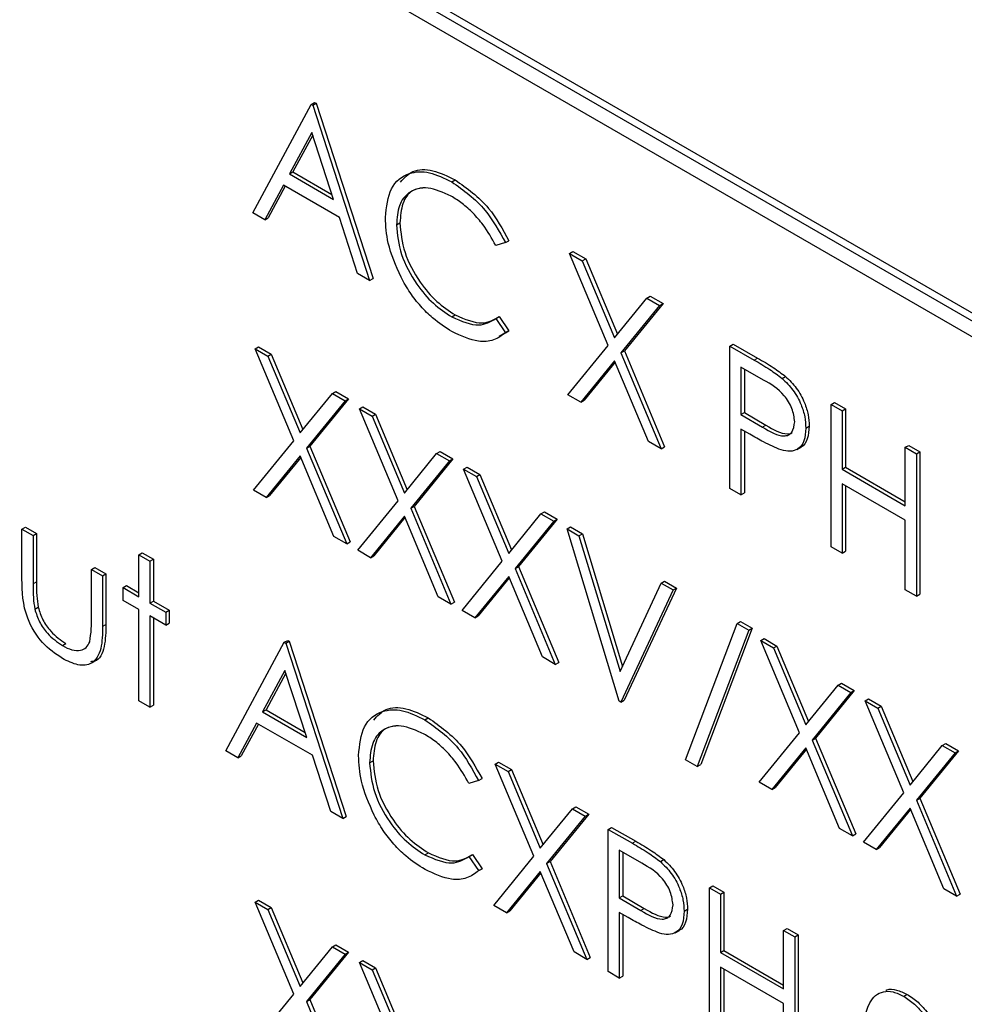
# Paper-space layout 'Blatt2' of a CAD drawing. Header units: millimetres. Extents: x 5 to 418, y 2 to 292.
# Tile 22 of 76: x 98.01 to 101.91, y 193.65 to 197.72. Entities that reach past the tile are written whole.
import ezdxf

# ---------------------------------------------------------------- set-up
doc = ezdxf.new("R2010")
doc.units = ezdxf.units.MM

psp = doc.layouts.new('Blatt2')

# ---------------------------------------------------------------- linework, layer by layer
at = {"color": 7, "linetype": 'Continuous', "lineweight": 25}
for p, q in [((102.4789, 196.1957), (96.2563, 199.7879)), ((102.4506, 196.1794), (96.2281, 199.7716)), ((96.2281, 199.7063), (102.4506, 196.1141)), ((98.9729, 196.918), (99.2144, 197.3665)), ((99.2144, 197.3665), (99.2285, 197.3747)), ((99.2144, 197.3665), (99.2209, 197.3628)), ((99.2209, 197.3628), (99.235, 197.3709)), ((99.2209, 197.3628), (99.4559, 196.6392)), ((99.2285, 197.3747), (99.235, 197.3709)), ((99.235, 197.3709), (99.47, 196.6474)), ((99.2171, 197.2504), (99.1249, 197.079)), ((99.2208, 197.2391), (99.1391, 197.0872)), ((99.3069, 196.974), (99.2171, 197.2504)), ((99.1249, 197.079), (99.1391, 197.0872)), ((99.1249, 197.079), (99.3069, 196.974)), ((99.1391, 197.0872), (99.3004, 196.9941)), ((99.1002, 197.033), (99.0227, 196.8893)), ((99.1076, 197.0287), (99.0369, 196.8974)), ((99.3309, 196.8998), (99.1002, 197.033)), ((99.7951, 197.0464), (99.8092, 197.0545)), ((99.0227, 196.8893), (98.9729, 196.918)), ((99.0227, 196.8893), (99.0369, 196.8974)), ((99.4062, 196.6679), (99.3309, 196.8998)), ((99.5668, 196.8685), (99.581, 196.8767)), ((100.0172, 196.7952), (99.9772, 196.7829)), ((100.0172, 196.7952), (100.0314, 196.8034)), ((100.2816, 196.7505), (100.2957, 196.7586)), ((100.2816, 196.7505), (100.3343, 196.72)), ((100.4413, 196.3702), (100.2816, 196.7505)), ((100.2957, 196.7586), (100.3484, 196.7282)), ((100.3343, 196.72), (100.3484, 196.7282)), ((100.3343, 196.72), (100.4676, 196.4026)), ((100.3484, 196.7282), (100.4792, 196.4168)), ((99.4559, 196.6392), (99.4062, 196.6679)), ((99.4559, 196.6392), (99.47, 196.6474)), ((100.6009, 196.5661), (100.615, 196.5743)), ((100.615, 196.5743), (100.6678, 196.5438)), ((100.4676, 196.4026), (100.6009, 196.5661)), ((100.6536, 196.5357), (100.494, 196.3398)), ((100.6678, 196.5438), (100.5081, 196.3479)), ((100.6009, 196.5661), (100.6536, 196.5357)), ((100.6536, 196.5357), (100.6678, 196.5438)), ((99.7954, 196.4884), (99.8095, 196.4966)), ((99.9772, 196.4814), (99.9914, 196.4896)), ((99.9914, 196.4896), (100.0314, 196.4316)), ((99.9772, 196.4814), (100.0172, 196.4234)), ((100.0314, 196.4316), (99.991, 196.4071)), ((100.0172, 196.4234), (100.0314, 196.4316)), ((100.275, 196.1663), (100.4413, 196.3702)), ((100.9441, 196.368), (100.9582, 196.3762)), ((100.9441, 196.368), (101.0439, 196.3104)), ((100.9441, 195.7801), (100.9441, 196.368)), ((100.9582, 196.3762), (101.0581, 196.3185)), ((98.9827, 196.3571), (98.9968, 196.3653)), ((98.9827, 196.3571), (99.0354, 196.3267)), ((99.1424, 195.9769), (98.9827, 196.3571)), ((98.9968, 196.3653), (99.0495, 196.3349)), ((99.0354, 196.3267), (99.0495, 196.3349)), ((99.0354, 196.3267), (99.1687, 196.0093)), ((99.0495, 196.3349), (99.1803, 196.0235)), ((100.494, 196.3398), (100.5081, 196.3479)), ((100.494, 196.3398), (100.6601, 195.944)), ((100.5081, 196.3479), (100.6743, 195.9522)), ((100.4676, 196.3074), (100.3278, 196.1359)), ((100.4701, 196.3014), (100.3419, 196.144)), ((100.6074, 195.9744), (100.4676, 196.3074)), ((101.0829, 196.2276), (100.9898, 196.2813)), ((100.9898, 196.2813), (100.9898, 196.0854)), ((101.0039, 196.2732), (101.0039, 196.0935)), ((101.1599, 196.2346), (101.174, 196.2428)), ((99.1687, 196.0093), (99.302, 196.1728)), ((99.302, 196.1728), (99.3161, 196.181)), ((99.302, 196.1728), (99.3547, 196.1424)), ((99.3161, 196.181), (99.3689, 196.1505)), ((100.3278, 196.1359), (100.275, 196.1663)), ((99.3547, 196.1424), (99.1951, 195.9464)), ((99.3689, 196.1505), (99.2092, 195.9546)), ((99.3547, 196.1424), (99.3689, 196.1505)), ((100.3278, 196.1359), (100.3419, 196.144)), ((101.3618, 196.1269), (101.3759, 196.135)), ((101.3618, 196.1269), (101.4075, 196.1005)), ((101.3618, 195.5389), (101.3618, 196.1269)), ((101.3759, 196.135), (101.4216, 196.1086)), ((99.4135, 196.1085), (99.4276, 196.1166)), ((99.4135, 196.1085), (99.4662, 196.078)), ((99.5732, 195.7282), (99.4135, 196.1085)), ((99.4276, 196.1166), (99.4803, 196.0862)), ((99.4662, 196.078), (99.4803, 196.0862)), ((99.4803, 196.0862), (99.6111, 195.7748)), ((100.9898, 196.0854), (101.0039, 196.0935)), ((100.9898, 196.0854), (101.0789, 196.0326)), ((101.0039, 196.0935), (101.093, 196.0408)), ((101.4075, 196.1005), (101.4216, 196.1086)), ((101.4075, 196.1005), (101.4075, 195.8593)), ((101.4216, 196.1086), (101.4216, 195.8674)), ((99.4662, 196.078), (99.5995, 195.7606)), ((101.0262, 196.004), (100.9898, 196.0251)), ((100.9898, 196.0251), (100.9898, 195.7537)), ((101.0039, 196.0169), (101.0039, 195.7619)), ((101.2574, 196.0294), (101.2715, 196.0376)), ((98.9761, 195.773), (99.1424, 195.9769)), ((100.6601, 195.944), (100.6074, 195.9744)), ((99.1951, 195.9464), (99.2092, 195.9546)), ((99.1951, 195.9464), (99.3612, 195.5507)), ((99.2092, 195.9546), (99.3754, 195.5589)), ((99.5995, 195.7606), (99.7328, 195.9241)), ((99.7328, 195.9241), (99.7469, 195.9323)), ((99.7328, 195.9241), (99.7855, 195.8937)), ((99.7469, 195.9323), (99.7996, 195.9018)), ((100.6601, 195.944), (100.6743, 195.9522)), ((101.2201, 195.9405), (101.2377, 195.9507)), ((101.6686, 195.9498), (101.6827, 195.9579)), ((101.6686, 195.9498), (101.7143, 195.9234)), ((101.6686, 195.7086), (101.6686, 195.9498)), ((101.6827, 195.9579), (101.7284, 195.9315)), ((101.7143, 195.9234), (101.7284, 195.9315)), ((101.7143, 195.9234), (101.7143, 195.3355)), ((101.7284, 195.9315), (101.7284, 195.3436)), ((99.1687, 195.9141), (99.0289, 195.7426)), ((99.1712, 195.908), (99.043, 195.7507)), ((99.3085, 195.5811), (99.1687, 195.9141)), ((99.7855, 195.8937), (99.6259, 195.6978)), ((99.7996, 195.9018), (99.64, 195.7059)), ((99.7855, 195.8937), (99.7996, 195.9018)), ((99.8442, 195.8598), (99.8584, 195.8679)), ((99.8442, 195.8598), (99.897, 195.8293)), ((100.004, 195.4795), (99.8442, 195.8598)), ((99.8584, 195.8679), (99.9111, 195.8375)), ((99.897, 195.8293), (99.9111, 195.8375)), ((99.9111, 195.8375), (100.0419, 195.5261)), ((101.4075, 195.8593), (101.4216, 195.8674)), ((101.4075, 195.8593), (101.6686, 195.7086)), ((101.4216, 195.8674), (101.6686, 195.7249)), ((99.897, 195.8293), (100.0303, 195.5119)), ((101.6686, 195.6483), (101.4075, 195.799)), ((101.4075, 195.799), (101.4075, 195.5126)), ((99.0289, 195.7426), (98.9761, 195.773)), ((100.9898, 195.7537), (100.9441, 195.7801)), ((100.9898, 195.7537), (101.0039, 195.7619)), ((101.4216, 195.7908), (101.4216, 195.5207)), ((99.0289, 195.7426), (99.043, 195.7507)), ((99.4069, 195.5243), (99.5732, 195.7282)), ((99.6259, 195.6978), (99.64, 195.7059)), ((99.6259, 195.6978), (99.792, 195.302)), ((99.64, 195.7059), (99.8062, 195.3102)), ((100.0303, 195.5119), (100.1636, 195.6754)), ((100.1636, 195.6754), (100.1777, 195.6836)), ((100.1636, 195.6754), (100.2163, 195.645)), ((100.1777, 195.6836), (100.2304, 195.6532)), ((99.5995, 195.6654), (99.4597, 195.4939)), ((99.602, 195.6594), (99.4738, 195.502)), ((99.7393, 195.3324), (99.5995, 195.6654)), ((100.2163, 195.645), (100.0567, 195.4491)), ((100.2304, 195.6532), (100.0708, 195.4572)), ((100.2163, 195.645), (100.2304, 195.6532)), ((101.6686, 195.3618), (101.6686, 195.6483)), ((98.0199, 195.6115), (98.0341, 195.6197)), ((98.0199, 195.6115), (98.0656, 195.5851)), ((98.0199, 195.4062), (98.0199, 195.6115)), ((98.0341, 195.6197), (98.0797, 195.5933)), ((98.0656, 195.5851), (98.0797, 195.5933)), ((98.0797, 195.5933), (98.0797, 195.394)), ((100.2718, 195.613), (100.2859, 195.6211)), ((100.2718, 195.613), (100.3207, 195.5847)), ((100.4872, 194.9007), (100.2718, 195.613)), ((100.2859, 195.6211), (100.3349, 195.5929)), ((98.0656, 195.5851), (98.0656, 195.3858)), ((99.3612, 195.5507), (99.3085, 195.5811)), ((99.3612, 195.5507), (99.3754, 195.5589)), ((100.3207, 195.5847), (100.3349, 195.5929)), ((100.3207, 195.5847), (100.4904, 195.0234)), ((100.3349, 195.5929), (100.5005, 195.0451)), ((98.5029, 195.506), (98.5171, 195.5142)), ((98.5171, 195.5142), (98.5627, 195.4878)), ((99.4597, 195.4939), (99.4069, 195.5243)), ((101.4075, 195.5126), (101.3618, 195.5389)), ((101.4075, 195.5126), (101.4216, 195.5207)), ((98.5029, 195.506), (98.5486, 195.4796)), ((98.5029, 195.3327), (98.5029, 195.506)), ((98.5486, 195.4796), (98.5627, 195.4878)), ((98.5486, 195.4796), (98.5486, 195.3063)), ((98.5627, 195.4878), (98.5627, 195.3144)), ((99.4597, 195.4939), (99.4738, 195.502)), ((99.8377, 195.2756), (100.004, 195.4795)), ((98.3071, 195.4457), (98.3212, 195.4539)), ((98.3071, 195.2464), (98.3071, 195.4457)), ((98.3071, 195.4457), (98.3528, 195.4193)), ((98.3212, 195.4539), (98.3669, 195.4275)), ((100.0567, 195.4491), (100.0708, 195.4572)), ((100.0567, 195.4491), (100.2228, 195.0533)), ((100.0708, 195.4572), (100.237, 195.0615)), ((98.3528, 195.4193), (98.3669, 195.4275)), ((98.3528, 195.4193), (98.3528, 195.2102)), ((98.3669, 195.4275), (98.3669, 195.2183)), ((100.0303, 195.4167), (99.8904, 195.2452)), ((100.0328, 195.4107), (99.9046, 195.2533)), ((100.1701, 195.0837), (100.0303, 195.4167)), ((100.6601, 195.3888), (100.6743, 195.3969)), ((100.6743, 195.3969), (100.7232, 195.3687)), ((98.4376, 195.3703), (98.4518, 195.3785)), ((98.4376, 195.3176), (98.4376, 195.3703)), ((98.4376, 195.3703), (98.5029, 195.3327)), ((98.4518, 195.3785), (98.5029, 195.349)), ((100.4904, 195.0234), (100.6601, 195.3888)), ((100.7091, 195.3605), (100.4937, 194.8969)), ((100.7232, 195.3687), (100.5078, 194.9051)), ((100.6601, 195.3888), (100.7091, 195.3605)), ((100.7091, 195.3605), (100.7232, 195.3687)), ((101.7143, 195.3355), (101.6686, 195.3618)), ((98.5029, 195.2799), (98.4376, 195.3176)), ((98.5486, 195.3063), (98.5627, 195.3144)), ((98.5627, 195.3144), (98.628, 195.2768)), ((99.792, 195.302), (99.7393, 195.3324)), ((99.792, 195.302), (99.8062, 195.3102)), ((101.7143, 195.3355), (101.7284, 195.3436)), ((98.0728, 195.2812), (98.087, 195.2894)), ((98.5029, 194.903), (98.5029, 195.2799)), ((98.5486, 195.3063), (98.6139, 195.2686)), ((98.6139, 195.2686), (98.628, 195.2768)), ((98.6139, 195.2686), (98.6139, 195.2158)), ((98.628, 195.2768), (98.628, 195.224)), ((99.8904, 195.2452), (99.8377, 195.2756)), ((98.6139, 195.2158), (98.5486, 195.2535)), ((98.5486, 195.2535), (98.5486, 194.8767)), ((98.5627, 195.2454), (98.5627, 194.8848)), ((99.8904, 195.2452), (99.9046, 195.2533)), ((100.9743, 195.2225), (100.9884, 195.2307)), ((100.9884, 195.2307), (101.0365, 195.2029)), ((98.6139, 195.2158), (98.628, 195.224)), ((100.7613, 194.6595), (100.9743, 195.2225)), ((101.0224, 195.1947), (100.8094, 194.6317)), ((101.0365, 195.2029), (100.8236, 194.6399)), ((100.9743, 195.2225), (101.0224, 195.1947)), ((101.0224, 195.1947), (101.0365, 195.2029)), ((99.1034, 195.1443), (99.1176, 195.1524)), ((99.1099, 195.1405), (99.1241, 195.1487)), ((99.1176, 195.1524), (99.1241, 195.1487)), ((99.1241, 195.1487), (99.3591, 194.4251)), ((101.0713, 195.1514), (101.0855, 195.1595)), ((101.0713, 195.1514), (101.1241, 195.1209)), ((101.2311, 194.7711), (101.0713, 195.1514)), ((101.0855, 195.1595), (101.1382, 195.1291)), ((98.1871, 195.1306), (98.2012, 195.1388)), ((98.8619, 194.6958), (99.1034, 195.1443)), ((99.1034, 195.1443), (99.1099, 195.1405)), ((99.1099, 195.1405), (99.3449, 194.417)), ((101.1241, 195.1209), (101.1382, 195.1291)), ((101.1241, 195.1209), (101.2574, 194.8035)), ((101.1382, 195.1291), (101.269, 194.8177)), ((100.2228, 195.0533), (100.1701, 195.0837)), ((99.1062, 195.0281), (99.014, 194.8567)), ((99.1959, 194.7517), (99.1062, 195.0281)), ((100.2228, 195.0533), (100.237, 195.0615)), ((99.1098, 195.0168), (99.0281, 194.8649)), ((101.2574, 194.8035), (101.3907, 194.967)), ((101.4575, 194.9448), (101.2979, 194.7488)), ((101.3907, 194.967), (101.4048, 194.9752)), ((101.3907, 194.967), (101.4434, 194.9366)), ((101.4048, 194.9752), (101.4575, 194.9448)), ((101.4434, 194.9366), (101.4575, 194.9448)), ((98.5486, 194.8767), (98.5029, 194.903)), ((100.4937, 194.8969), (100.5078, 194.9051)), ((101.4434, 194.9366), (101.2838, 194.7407)), ((101.5021, 194.9027), (101.5163, 194.9108)), ((101.5021, 194.9027), (101.5549, 194.8722)), ((101.6618, 194.5224), (101.5021, 194.9027)), ((101.5163, 194.9108), (101.569, 194.8804)), ((98.5486, 194.8767), (98.5627, 194.8848)), ((99.014, 194.8567), (99.0281, 194.8649)), ((99.0281, 194.8649), (99.1894, 194.7718)), ((100.4937, 194.8969), (100.4872, 194.9007)), ((101.5549, 194.8722), (101.569, 194.8804)), ((101.5549, 194.8722), (101.6882, 194.5548)), ((101.569, 194.8804), (101.6998, 194.569)), ((99.014, 194.8567), (99.1959, 194.7517)), ((99.6841, 194.8241), (99.6983, 194.8323)), ((98.9892, 194.8107), (98.9118, 194.667)), ((98.9966, 194.8065), (98.9259, 194.6752)), ((99.22, 194.6775), (98.9892, 194.8107)), ((101.0648, 194.5672), (101.2311, 194.7711)), ((101.2838, 194.7407), (101.2979, 194.7488)), ((101.2838, 194.7407), (101.4499, 194.3449)), ((101.2979, 194.7488), (101.4641, 194.3531)), ((101.2574, 194.7083), (101.1175, 194.5368)), ((101.2599, 194.7023), (101.1317, 194.545)), ((101.3972, 194.3754), (101.2574, 194.7083)), ((101.6882, 194.5548), (101.8215, 194.7183)), ((101.8215, 194.7183), (101.8356, 194.7265)), ((101.8215, 194.7183), (101.8742, 194.6879)), ((101.8356, 194.7265), (101.8883, 194.6961)), ((98.9118, 194.667), (98.8619, 194.6958)), ((98.9118, 194.667), (98.9259, 194.6752)), ((99.2953, 194.4456), (99.22, 194.6775)), ((100.8094, 194.6317), (100.7613, 194.6595)), ((101.8742, 194.6879), (101.7146, 194.492)), ((101.8883, 194.6961), (101.7287, 194.5001)), ((101.8742, 194.6879), (101.8883, 194.6961)), ((99.4559, 194.6463), (99.47, 194.6544)), ((99.9748, 194.6412), (99.9889, 194.6494)), ((99.9748, 194.6412), (100.0275, 194.6108)), ((100.1345, 194.261), (99.9748, 194.6412)), ((99.9889, 194.6494), (100.0417, 194.619)), ((100.0275, 194.6108), (100.0417, 194.619)), ((100.0417, 194.619), (100.1724, 194.3076)), ((100.8094, 194.6317), (100.8236, 194.6399)), ((99.9063, 194.5729), (99.9204, 194.5811)), ((100.0275, 194.6108), (100.1608, 194.2934)), ((99.9063, 194.5729), (99.8663, 194.5607)), ((101.1175, 194.5368), (101.0648, 194.5672)), ((101.1175, 194.5368), (101.1317, 194.545)), ((101.4956, 194.3185), (101.6618, 194.5224)), ((101.7146, 194.492), (101.7287, 194.5001)), ((101.7287, 194.5001), (101.8949, 194.1044)), ((100.1608, 194.2934), (100.2941, 194.4569)), ((100.2941, 194.4569), (100.3082, 194.4651)), ((100.2941, 194.4569), (100.3468, 194.4265)), ((100.3082, 194.4651), (100.361, 194.4346)), ((101.6882, 194.4596), (101.5483, 194.2881)), ((101.828, 194.1267), (101.6882, 194.4596)), ((101.7146, 194.492), (101.8807, 194.0962)), ((99.3449, 194.417), (99.2953, 194.4456)), ((99.3449, 194.417), (99.3591, 194.4251)), ((100.3468, 194.4265), (100.1872, 194.2305)), ((100.361, 194.4346), (100.2014, 194.2387)), ((100.3468, 194.4265), (100.361, 194.4346)), ((101.6907, 194.4536), (101.5625, 194.2963)), ((100.4415, 194.3718), (100.4556, 194.38)), ((100.4556, 194.38), (100.5555, 194.3224)), ((101.4499, 194.3449), (101.3972, 194.3754)), ((100.4415, 194.3718), (100.5413, 194.3142)), ((100.4415, 193.7839), (100.4415, 194.3718)), ((101.4499, 194.3449), (101.4641, 194.3531)), ((101.5483, 194.2881), (101.4956, 194.3185)), ((101.5483, 194.2881), (101.5625, 194.2963)), ((99.6844, 194.2662), (99.6986, 194.2743)), ((99.8663, 194.2592), (99.8804, 194.2674)), ((99.8663, 194.2592), (99.9063, 194.2011)), ((99.8804, 194.2674), (99.9204, 194.2093)), ((99.9683, 194.0571), (100.1345, 194.261)), ((100.5803, 194.2314), (100.4872, 194.2852)), ((100.4872, 194.2852), (100.4872, 194.0892)), ((100.5013, 194.277), (100.5013, 194.0974)), ((100.1872, 194.2305), (100.2014, 194.2387)), ((100.1872, 194.2305), (100.3534, 193.8348)), ((100.2014, 194.2387), (100.3675, 193.843)), ((100.6573, 194.2384), (100.6714, 194.2466)), ((99.9204, 194.2093), (99.906, 194.2006)), ((99.9063, 194.2011), (99.9204, 194.2093)), ((100.1608, 194.1982), (100.021, 194.0267)), ((100.1634, 194.1921), (100.0351, 194.0348)), ((100.3006, 193.8652), (100.1608, 194.1982)), ((100.8592, 194.1307), (100.8734, 194.1388)), ((100.8592, 194.1307), (100.9049, 194.1043)), ((100.8592, 193.5428), (100.8592, 194.1307)), ((100.8734, 194.1388), (100.919, 194.1125)), ((100.4872, 194.0892), (100.5013, 194.0974)), ((100.4872, 194.0892), (100.5763, 194.0364)), ((100.5013, 194.0974), (100.5904, 194.0446)), ((100.9049, 194.1043), (100.919, 194.1125)), ((100.9049, 194.1043), (100.9049, 193.8631)), ((100.919, 194.1125), (100.919, 193.8713)), ((101.8807, 194.0962), (101.828, 194.1267)), ((101.8807, 194.0962), (101.8949, 194.1044)), ((98.9827, 194.0708), (98.9968, 194.079)), ((98.9827, 194.0708), (99.0354, 194.0404)), ((99.1424, 193.6906), (98.9827, 194.0708)), ((98.9968, 194.079), (99.0495, 194.0486)), ((99.0354, 194.0404), (99.0495, 194.0486)), ((99.0495, 194.0486), (99.1803, 193.7372)), ((100.021, 194.0267), (99.9683, 194.0571)), ((99.0354, 194.0404), (99.1687, 193.723)), ((100.021, 194.0267), (100.0351, 194.0348)), ((100.5236, 194.0079), (100.4872, 194.0289)), ((100.4872, 194.0289), (100.4872, 193.7575)), ((100.5013, 194.0207), (100.5013, 193.7657)), ((100.7548, 194.0333), (100.7689, 194.0414)), ((100.7175, 193.9443), (100.7352, 193.9545)), ((101.166, 193.9536), (101.1801, 193.9617)), ((101.166, 193.7124), (101.166, 193.9536)), ((101.166, 193.9536), (101.2117, 193.9272)), ((101.1801, 193.9617), (101.2258, 193.9354)), ((101.2117, 193.9272), (101.2258, 193.9354)), ((101.2117, 193.9272), (101.2117, 193.3393)), ((101.2258, 193.9354), (101.2258, 193.3475)), ((99.1687, 193.723), (99.302, 193.8865)), ((99.302, 193.8865), (99.3161, 193.8947)), ((99.302, 193.8865), (99.3547, 193.8561)), ((99.3161, 193.8947), (99.3689, 193.8642)), ((99.3547, 193.8561), (99.1951, 193.6601)), ((99.3689, 193.8642), (99.2092, 193.6683)), ((99.3547, 193.8561), (99.3689, 193.8642)), ((100.3534, 193.8348), (100.3006, 193.8652)), ((100.9049, 193.8631), (100.919, 193.8713)), ((100.9049, 193.8631), (101.166, 193.7124)), ((100.919, 193.8713), (101.166, 193.7287)), ((99.4135, 193.8221), (99.4276, 193.8303)), ((99.4135, 193.8221), (99.4662, 193.7917)), ((99.5732, 193.4419), (99.4135, 193.8221)), ((99.4276, 193.8303), (99.4803, 193.7999)), ((100.3534, 193.8348), (100.3675, 193.843)), ((99.4662, 193.7917), (99.4803, 193.7999)), ((99.4662, 193.7917), (99.5995, 193.4743)), ((99.4803, 193.7999), (99.6111, 193.4885)), ((100.4872, 193.7575), (100.4415, 193.7839)), ((100.4872, 193.7575), (100.5013, 193.7657)), ((101.166, 193.6521), (100.9049, 193.8028)), ((100.9049, 193.8028), (100.9049, 193.5164)), ((100.919, 193.7946), (100.919, 193.5246)), ((98.9761, 193.4867), (99.1424, 193.6906)), ((101.6626, 193.682), (101.6767, 193.6902)), ((99.1951, 193.6601), (99.2092, 193.6683)), ((99.1951, 193.6601), (99.3612, 193.2644)), ((99.2092, 193.6683), (99.3754, 193.2725)), ((101.166, 193.3657), (101.166, 193.6521))]:
    psp.add_line(p, q, dxfattribs=at)
at = {"color": 7, "linetype": 'Continuous', "lineweight": 18}
for p, q in [((101.0439, 196.3104), (101.0581, 196.3185)), ((101.0789, 196.0326), (101.093, 196.0408)), ((98.0656, 195.3858), (98.0797, 195.394)), ((98.3528, 195.2102), (98.3669, 195.2183)), ((100.5413, 194.3142), (100.5555, 194.3224)), ((100.5763, 194.0364), (100.5904, 194.0446))]:
    psp.add_line(p, q, dxfattribs=at)
for centre, major_axis, ratio, start_param, end_param in [((372.0278, 363.2841), (379.9846, 5.8274), 0.587244, 3.834585, 4.001386), ((372.0278, 351.7967), (379.9866, -5.634), 0.567146, 3.873355, 3.997444), ((372.013, 364.2552), (378.7845, 5.8277), 0.587275, 3.871004, 3.964908)]:
    psp.add_ellipse(centre, major_axis=major_axis, ratio=ratio, start_param=start_param, end_param=end_param, dxfattribs=at)
at = {"color": 7, "linetype": 'Continuous', "lineweight": 25}
for points, knots in [([(87.3461, 211.6256), (88.1543, 211.1013), (90.4981, 209.581), (94.4492, 207.1006), (99.2284, 204.201), (104.0996, 201.3514), (109.0593, 198.5515), (114.1072, 195.8033), (117.9951, 193.7589), (120.198, 192.6299), (120.6706, 192.3876)], [0, 0, 0, 0, 0.0774167, 0.2244859, 0.3715556, 0.5186246, 0.6656928, 0.8127599, 0.959826, 1, 1, 1, 1]), ([(99.5836, 197.0455), (99.5992, 197.0626), (99.6325, 197.0992), (99.716, 197.0998), (99.7781, 197.0696), (99.8092, 197.0545)], [0, 0, 0, 0, 0.303709, 0.651592, 1, 1, 1, 1]), ([(99.5212, 196.8989), (99.5258, 196.9423), (99.5351, 197.0291), (99.6104, 197.0866), (99.7011, 197.0926), (99.7637, 197.0618), (99.7951, 197.0464)], [0, 0, 0, 0, 0.2795119, 0.5590796, 0.7793739, 1, 1, 1, 1]), ([(99.7922, 196.9877), (99.7597, 197.0022), (99.6947, 197.0311), (99.6189, 197.0111), (99.5738, 196.9532), (99.5692, 196.8968), (99.5668, 196.8685)], [0, 0, 0, 0, 0.2798558, 0.5595188, 0.7796855, 1, 1, 1, 1]), ([(99.6822, 197.0213), (99.6647, 197.0192), (99.6251, 197.0146), (99.5883, 196.9604), (99.5834, 196.9046), (99.581, 196.8767)], [0, 0, 0, 0, 0.285239, 0.6425, 1, 1, 1, 1]), ([(99.7951, 197.0464), (99.844, 197.0119), (99.9313, 196.9503), (99.991, 196.8426), (100.0172, 196.7952)], [0, 0, 0, 0, 0.559517, 1, 1, 1, 1]), ([(99.8092, 197.0545), (99.8581, 197.0201), (99.9455, 196.9585), (100.0051, 196.8508), (100.0314, 196.8034)], [0, 0, 0, 0, 0.559517, 1, 1, 1, 1]), ([(99.9772, 196.7829), (99.9606, 196.8125), (99.9332, 196.8614), (99.8835, 196.9179), (99.8386, 196.9586), (99.8077, 196.978), (99.7922, 196.9877)], [0, 0, 0, 0, 0.339327, 0.559466, 0.779727, 1, 1, 1, 1]), ([(99.5857, 196.652), (99.5646, 196.6998), (99.527, 196.7852), (99.5229, 196.8641), (99.5212, 196.8989)], [0, 0, 0, 0, 0.559029, 1, 1, 1, 1]), ([(99.5668, 196.8685), (99.5707, 196.8283), (99.5785, 196.7477), (99.6423, 196.6289), (99.7179, 196.5394), (99.7696, 196.5054), (99.7954, 196.4884)], [0, 0, 0, 0, 0.279434, 0.558921, 0.779283, 1, 1, 1, 1]), ([(99.581, 196.8767), (99.5849, 196.8364), (99.5926, 196.7559), (99.6564, 196.6371), (99.7321, 196.5476), (99.7837, 196.5136), (99.8095, 196.4966)], [0, 0, 0, 0, 0.279434, 0.558921, 0.779283, 1, 1, 1, 1]), ([(99.7957, 196.428), (99.7689, 196.4451), (99.7248, 196.4735), (99.6667, 196.5311), (99.6217, 196.5879), (99.5977, 196.6306), (99.5857, 196.652)], [0, 0, 0, 0, 0.339838, 0.559927, 0.779959, 1, 1, 1, 1]), ([(99.7954, 196.4884), (99.8348, 196.4713), (99.9052, 196.4405), (99.9552, 196.4689), (99.9772, 196.4814)], [0, 0, 0, 0, 0.558772, 1, 1, 1, 1]), ([(99.8095, 196.4966), (99.8489, 196.4794), (99.9194, 196.4487), (99.9693, 196.4771), (99.9914, 196.4896)], [0, 0, 0, 0, 0.558772, 1, 1, 1, 1]), ([(100.0172, 196.4234), (100.0015, 196.4117), (99.9701, 196.3883), (99.8946, 196.3819), (99.8332, 196.4105), (99.7957, 196.428)], [0, 0, 0, 0, 0.28041, 0.560795, 1, 1, 1, 1]), ([(101.0439, 196.3104), (101.0657, 196.2979), (101.1045, 196.2756), (101.143, 196.2471), (101.1599, 196.2346)], [0, 0, 0, 0, 0.560314, 1, 1, 1, 1]), ([(101.0581, 196.3185), (101.0798, 196.306), (101.1187, 196.2838), (101.1571, 196.2553), (101.174, 196.2428)], [0, 0, 0, 0, 0.560314, 1, 1, 1, 1]), ([(101.2117, 196.0556), (101.2094, 196.0738), (101.2059, 196.1012), (101.1871, 196.1385), (101.1512, 196.189), (101.1132, 196.2105), (101.0829, 196.2276)], [0, 0, 0, 0, 0.248969, 0.374729, 0.500383, 1, 1, 1, 1]), ([(101.1599, 196.2346), (101.1753, 196.2192), (101.2063, 196.1885), (101.2383, 196.1302), (101.2551, 196.0753), (101.2566, 196.0447), (101.2574, 196.0294)], [0, 0, 0, 0, 0.279705, 0.559381, 0.779509, 1, 1, 1, 1]), ([(101.174, 196.2428), (101.1895, 196.2274), (101.2204, 196.1966), (101.2524, 196.1384), (101.2693, 196.0835), (101.2708, 196.0529), (101.2715, 196.0376)], [0, 0, 0, 0, 0.279705, 0.559381, 0.779509, 1, 1, 1, 1]), ([(101.0789, 196.0326), (101.1099, 196.0146), (101.1487, 195.992), (101.1863, 195.9997), (101.2059, 196.0154), (101.2094, 196.0396), (101.2117, 196.0556)], [0, 0, 0, 0, 0.499721, 0.62535, 0.751083, 1, 1, 1, 1]), ([(101.093, 196.0408), (101.1234, 196.0237), (101.1615, 196.0023), (101.1956, 196.0055), (101.2007, 196.01), (101.2012, 196.0104)], [0, 0, 0, 0, 0.782951, 0.979784, 1, 1, 1, 1]), ([(101.1558, 195.9389), (101.1317, 195.9493), (101.0886, 195.9679), (101.0453, 195.993), (101.0262, 196.004)], [0, 0, 0, 0, 0.559694, 1, 1, 1, 1]), ([(101.2574, 196.0294), (101.2562, 196.0108), (101.2537, 195.9734), (101.2282, 195.941), (101.1935, 195.9306), (101.1684, 195.9361), (101.1558, 195.9389)], [0, 0, 0, 0, 0.280099, 0.559324, 0.779458, 1, 1, 1, 1]), ([(101.2715, 196.0376), (101.2701, 196.0194), (101.2672, 195.9829), (101.2506, 195.9544), (101.2365, 195.9505), (101.2357, 195.9503)], [0, 0, 0, 0, 0.4866535, 0.9717886, 1, 1, 1, 1]), ([(98.1867, 195.0781), (98.1583, 195.097), (98.1019, 195.1347), (98.0228, 195.2664), (98.021, 195.3531), (98.0199, 195.4062)], [0, 0, 0, 0, 0.28097, 0.559785, 1, 1, 1, 1]), ([(98.0797, 195.394), (98.0797, 195.3751), (98.0796, 195.3414), (98.0847, 195.3053), (98.087, 195.2894)], [0, 0, 0, 0, 0.560377, 1, 1, 1, 1]), ([(98.0656, 195.3858), (98.0656, 195.367), (98.0655, 195.3333), (98.0706, 195.2971), (98.0728, 195.2812)], [0, 0, 0, 0, 0.560377, 1, 1, 1, 1]), ([(98.0728, 195.2812), (98.0785, 195.2636), (98.0897, 195.2283), (98.1307, 195.1703), (98.1657, 195.1456), (98.1871, 195.1306)], [0, 0, 0, 0, 0.280117, 0.560544, 1, 1, 1, 1]), ([(98.087, 195.2894), (98.0926, 195.2717), (98.1038, 195.2364), (98.1448, 195.1784), (98.1798, 195.1538), (98.2012, 195.1388)], [0, 0, 0, 0, 0.280117, 0.560544, 1, 1, 1, 1]), ([(98.2996, 195.1461), (98.3023, 195.1639), (98.3073, 195.1957), (98.3072, 195.2309), (98.3071, 195.2464)], [0, 0, 0, 0, 0.559371, 1, 1, 1, 1]), ([(98.3528, 195.2102), (98.3524, 195.1783), (98.3516, 195.115), (98.3158, 195.0518), (98.2521, 195.0451), (98.2085, 195.067), (98.1867, 195.0781)], [0, 0, 0, 0, 0.281501, 0.559646, 0.779298, 1, 1, 1, 1]), ([(98.3669, 195.2183), (98.3662, 195.1872), (98.3647, 195.1254), (98.3395, 195.066), (98.3093, 195.0646), (98.3034, 195.0643)], [0, 0, 0, 0, 0.448451, 0.891556, 1, 1, 1, 1]), ([(98.1871, 195.1306), (98.2003, 195.1238), (98.2268, 195.1104), (98.2607, 195.1092), (98.2864, 195.121), (98.2952, 195.1377), (98.2996, 195.1461)], [0, 0, 0, 0, 0.28027, 0.560007, 0.780074, 1, 1, 1, 1]), ([(99.4102, 194.6766), (99.4148, 194.72), (99.4241, 194.8068), (99.4995, 194.8643), (99.5901, 194.8703), (99.6528, 194.8395), (99.6841, 194.8241)], [0, 0, 0, 0, 0.279512, 0.55908, 0.779374, 1, 1, 1, 1]), ([(99.4727, 194.8233), (99.4882, 194.8403), (99.5216, 194.877), (99.605, 194.8775), (99.6672, 194.8474), (99.6983, 194.8323)], [0, 0, 0, 0, 0.3037085, 0.6515923, 1, 1, 1, 1]), ([(99.6841, 194.8241), (99.733, 194.7897), (99.8204, 194.7281), (99.88, 194.6204), (99.9063, 194.5729)], [0, 0, 0, 0, 0.559517, 1, 1, 1, 1]), ([(99.6983, 194.8323), (99.7471, 194.7978), (99.8345, 194.7362), (99.8941, 194.6285), (99.9204, 194.5811)], [0, 0, 0, 0, 0.559517, 1, 1, 1, 1]), ([(99.6813, 194.7655), (99.6488, 194.7799), (99.5838, 194.8089), (99.5079, 194.7888), (99.4628, 194.731), (99.4582, 194.6745), (99.4559, 194.6463)], [0, 0, 0, 0, 0.279856, 0.559519, 0.779686, 1, 1, 1, 1]), ([(99.5713, 194.799), (99.5537, 194.797), (99.5141, 194.7924), (99.4774, 194.7381), (99.4725, 194.6823), (99.47, 194.6544)], [0, 0, 0, 0, 0.285239, 0.6425, 1, 1, 1, 1]), ([(99.8663, 194.5607), (99.8497, 194.5903), (99.8223, 194.6391), (99.7725, 194.6957), (99.7277, 194.7363), (99.6967, 194.7557), (99.6813, 194.7655)], [0, 0, 0, 0, 0.339327, 0.559466, 0.779727, 1, 1, 1, 1]), ([(99.4747, 194.4297), (99.4537, 194.4775), (99.416, 194.563), (99.412, 194.6419), (99.4102, 194.6766)], [0, 0, 0, 0, 0.559029, 1, 1, 1, 1]), ([(99.4559, 194.6463), (99.4598, 194.606), (99.4675, 194.5255), (99.5313, 194.4067), (99.607, 194.3172), (99.6586, 194.2832), (99.6844, 194.2662)], [0, 0, 0, 0, 0.279434, 0.558921, 0.779283, 1, 1, 1, 1]), ([(99.47, 194.6544), (99.4739, 194.6142), (99.4817, 194.5336), (99.5455, 194.4148), (99.6211, 194.3253), (99.6727, 194.2913), (99.6986, 194.2743)], [0, 0, 0, 0, 0.279434, 0.558921, 0.779283, 1, 1, 1, 1]), ([(99.6847, 194.2057), (99.658, 194.2229), (99.6138, 194.2512), (99.5558, 194.3089), (99.5108, 194.3657), (99.4868, 194.4084), (99.4747, 194.4297)], [0, 0, 0, 0, 0.339838, 0.559927, 0.779959, 1, 1, 1, 1]), ([(100.5413, 194.3142), (100.5631, 194.3017), (100.6019, 194.2794), (100.6404, 194.2509), (100.6573, 194.2384)], [0, 0, 0, 0, 0.560314, 1, 1, 1, 1]), ([(100.5555, 194.3224), (100.5772, 194.3099), (100.6161, 194.2876), (100.6545, 194.2591), (100.6714, 194.2466)], [0, 0, 0, 0, 0.560314, 1, 1, 1, 1]), ([(99.6844, 194.2662), (99.7238, 194.249), (99.7943, 194.2183), (99.8442, 194.2467), (99.8663, 194.2592)], [0, 0, 0, 0, 0.558772, 1, 1, 1, 1]), ([(99.6986, 194.2743), (99.7379, 194.2572), (99.8084, 194.2264), (99.8584, 194.2548), (99.8804, 194.2674)], [0, 0, 0, 0, 0.558772, 1, 1, 1, 1]), ([(100.7091, 194.0594), (100.7068, 194.0776), (100.7033, 194.105), (100.6846, 194.1423), (100.6486, 194.1929), (100.6106, 194.2143), (100.5803, 194.2314)], [0, 0, 0, 0, 0.248969, 0.374729, 0.500383, 1, 1, 1, 1]), ([(100.6573, 194.2384), (100.6727, 194.223), (100.7037, 194.1923), (100.7357, 194.1341), (100.7525, 194.0792), (100.754, 194.0486), (100.7548, 194.0333)], [0, 0, 0, 0, 0.279705, 0.559381, 0.779509, 1, 1, 1, 1]), ([(100.6714, 194.2466), (100.6869, 194.2312), (100.7178, 194.2005), (100.7498, 194.1422), (100.7667, 194.0873), (100.7682, 194.0567), (100.7689, 194.0414)], [0, 0, 0, 0, 0.279705, 0.559381, 0.779509, 1, 1, 1, 1]), ([(99.9063, 194.2011), (99.8906, 194.1894), (99.8592, 194.166), (99.7837, 194.1597), (99.7222, 194.1883), (99.6847, 194.2057)], [0, 0, 0, 0, 0.28041, 0.560795, 1, 1, 1, 1]), ([(100.5763, 194.0364), (100.6073, 194.0184), (100.6461, 193.9958), (100.6837, 194.0036), (100.7033, 194.0193), (100.7068, 194.0434), (100.7091, 194.0594)], [0, 0, 0, 0, 0.499721, 0.62535, 0.751083, 1, 1, 1, 1]), ([(100.6532, 193.9427), (100.6291, 193.9531), (100.5861, 193.9717), (100.5427, 193.9968), (100.5236, 194.0079)], [0, 0, 0, 0, 0.559694, 1, 1, 1, 1]), ([(100.5904, 194.0446), (100.6208, 194.0275), (100.6589, 194.0061), (100.693, 194.0094), (100.6982, 194.0138), (100.6986, 194.0143)], [0, 0, 0, 0, 0.782951, 0.979784, 1, 1, 1, 1]), ([(100.7548, 194.0333), (100.7536, 194.0146), (100.7512, 193.9773), (100.7256, 193.9448), (100.691, 193.9344), (100.6658, 193.9399), (100.6532, 193.9427)], [0, 0, 0, 0, 0.2800989, 0.5593238, 0.7794579, 1, 1, 1, 1]), ([(100.7689, 194.0414), (100.7675, 194.0232), (100.7647, 193.9868), (100.748, 193.9582), (100.7339, 193.9543), (100.7331, 193.9541)], [0, 0, 0, 0, 0.486653, 0.971789, 1, 1, 1, 1]), ([(101.4923, 193.471), (101.4943, 193.54), (101.4968, 193.6265), (101.5442, 193.6874), (101.5773, 193.7034), (101.6179, 193.7036), (101.6477, 193.6892), (101.6626, 193.682)], [0, 0, 0, 0, 0.498702, 0.624177, 0.749467, 0.874745, 1, 1, 1, 1]), ([(101.5887, 193.707), (101.59, 193.7077), (101.6021, 193.7139), (101.6325, 193.7108), (101.662, 193.6971), (101.6767, 193.6902)], [0, 0, 0, 0, 0.057969, 0.529028, 1, 1, 1, 1]), ([(101.6626, 193.682), (101.6775, 193.672), (101.7075, 193.6519), (101.7621, 193.5897), (101.831, 193.4519), (101.8354, 193.3435), (101.8383, 193.2713)], [0, 0, 0, 0, 0.1256, 0.251197, 0.500581, 1, 1, 1, 1]), ([(101.6767, 193.6902), (101.6917, 193.6801), (101.7217, 193.66), (101.7763, 193.5978), (101.8451, 193.46), (101.8495, 193.3517), (101.8524, 193.2794)], [0, 0, 0, 0, 0.1256, 0.251197, 0.500581, 1, 1, 1, 1])]:
    psp.add_open_spline(points, degree=3, knots=knots, dxfattribs=at)

doc.saveas('drawing.dxf')
